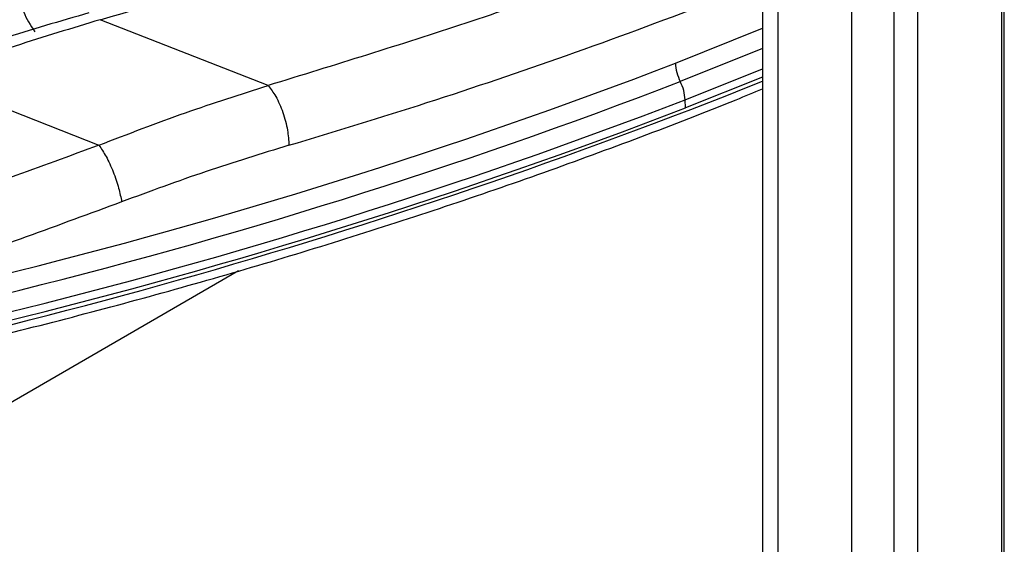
# Model space of a CAD drawing. Header units: millimetres. Extents: x 0 to 420, y 0 to 297.
# Tile 36 of 75: x 151.83 to 160.52, y 121.61 to 126.24. Entities that reach past the tile are written whole.
import ezdxf

# ---------------------------------------------------------------- set-up
doc = ezdxf.new("R2010")
doc.units = ezdxf.units.MM

msp = doc.modelspace()

# ---------------------------------------------------------------- linework, layer by layer
at = {"color": 7, "linetype": 'Continuous', "lineweight": 25}
for p, q in [((159.546, 149.3586), (159.546, 114.9904)), ((159.7594, 114.9393), (159.7594, 149.3259)), ((160.4983, 148.0765), (160.4983, 117.0888)), ((160.5218, 117.1215), (160.5218, 148.1093)), ((159.1763, 118.6195), (159.1763, 147.77)), ((158.3889, 147.4201), (158.3889, 118.0317)), ((158.5258, 117.999), (158.5258, 147.3944)), ((154.0245, 125.6574), (152.5436, 126.2381)), ((151.0069, 125.7293), (152.5314, 125.1316)), ((158.3889, 125.7301), (157.7068, 125.4596)), ((157.7068, 125.4596), (157.7051, 125.5321))]:
    msp.add_line(p, q, dxfattribs=at)
at = {"color": 8, "linetype": 'Continuous', "lineweight": 25}
for p, q in [((157.6195, 125.8548), (158.3889, 126.1629)), ((158.3889, 125.985), (157.6623, 125.692)), ((157.7051, 125.5321), (158.3889, 125.8033)), ((153.7647, 124.0217), (148.999, 121.2705))]:
    msp.add_line(p, q, dxfattribs=at)
at = {"color": 7, "linetype": 'Continuous', "lineweight": 25}
for centre, radius, start, end in [((139.8036, 172.2074), 49.6586, 283.7562, 291.0246), ((158.0109, 125.8707), 0.3917, 182.32637, 207.14731), ((139.8091, 172.1417), 49.7626, 283.7562, 291.0246), ((157.3113, 125.5124), 0.3943, 2.8584, 27.09067), ((139.8146, 172.0787), 49.8665, 283.7562, 291.0246), ((139.8148, 172.0101), 49.8706, 283.7562, 291.0246)]:
    msp.add_arc(centre, radius, start, end, dxfattribs=at)
at = {"color": 8, "linetype": 'Continuous', "lineweight": 25}
msp.add_arc((139.1751, 173.7327), 51.7366, 279.73212, 291.80062, dxfattribs=at)
for points, knots in [([(152.5436, 126.2381), (153.1591, 126.4163), (154.3905, 126.773), (156.1564, 127.3906), (157.493, 127.9011), (158.2114, 128.2259), (158.3889, 128.3062)], [0, 0, 0, 0, 0.300409, 0.600911, 0.901387, 1, 1, 1, 1]), ([(158.3889, 127.188), (158.0801, 127.0612), (157.2321, 126.7129), (155.779, 126.1974), (154.6093, 125.8374), (154.0245, 125.6574)], [0, 0, 0, 0, 0.222579, 0.611322, 1, 1, 1, 1]), ([(154.208, 125.1303), (154.6158, 125.2539), (155.4454, 125.5053), (156.6759, 125.9241), (157.6589, 126.2854), (158.2262, 126.5111), (158.3889, 126.5758)], [0, 0, 0, 0, 0.283111, 0.575903, 0.878376, 1, 1, 1, 1])]:
    msp.add_open_spline(points, degree=3, knots=knots, dxfattribs=at)
at = {"color": 7, "linetype": 'Continuous', "lineweight": 25}
for points, knots in [([(152.0136, 126.7939), (151.9684, 126.7473), (151.8778, 126.6538), (151.8315, 126.4829), (151.8522, 126.3034), (151.9281, 126.1894), (151.9662, 126.1322)], [0, 0, 0, 0, 0.248805, 0.498412, 0.748361, 1, 1, 1, 1]), ([(152.4436, 126.2977), (152.1883, 126.2242), (151.675, 126.0764), (151.1559, 125.8965), (150.8951, 125.8061)], [0, 0, 0, 0, 0.497387, 1, 1, 1, 1]), ([(152.5436, 126.2381), (152.2939, 126.1629), (151.7848, 126.0098), (151.2695, 125.8239), (151.0069, 125.7293)], [0, 0, 0, 0, 0.490542, 1, 1, 1, 1]), ([(152.5314, 125.1316), (152.7869, 125.2299), (153.2872, 125.4223), (153.7822, 125.5802), (154.0245, 125.6574)], [0, 0, 0, 0, 0.510661, 1, 1, 1, 1]), ([(154.0245, 125.6574), (154.0476, 125.6278), (154.0832, 125.5821), (154.1258, 125.4948), (154.1552, 125.4207), (154.1788, 125.3427), (154.2017, 125.2418), (154.2055, 125.1742), (154.208, 125.1303)], [0, 0, 0, 0, 0.2396402, 0.3684784, 0.5, 0.6315216, 0.7603598, 1, 1, 1, 1]), ([(148.8529, 122.8383), (148.9832, 122.863), (149.4261, 122.9471), (150.1742, 123.1061), (151.0977, 123.3151), (152.0145, 123.5403), (152.9238, 123.7804), (153.8243, 124.0356), (154.7149, 124.3056), (155.5944, 124.5904), (156.4623, 124.8893), (157.316, 125.2035), (157.9585, 125.4504), (158.3109, 125.5968), (158.3889, 125.6292)], [0, 0, 0, 0, 0.0383552, 0.1303989, 0.2228886, 0.3157621, 0.4089678, 0.5024623, 0.5962092, 0.6901774, 0.7843405, 0.8786756, 0.9731635, 1, 1, 1, 1]), ([(152.5314, 125.1316), (152.0114, 124.9397), (150.9717, 124.556), (149.3732, 124.0377), (148.2864, 123.7318), (147.7432, 123.579)], [0, 0, 0, 0, 0.3335157, 0.6668709, 1, 1, 1, 1]), ([(152.5314, 125.1316), (152.5526, 125.1), (152.5965, 125.0347), (152.6591, 124.8977), (152.7089, 124.7537), (152.7246, 124.671), (152.7321, 124.6313)], [0, 0, 0, 0, 0.243968, 0.503789, 0.761512, 1, 1, 1, 1]), ([(154.208, 125.1303), (153.9647, 125.0558), (153.4753, 124.9059), (152.9807, 124.7231), (152.7321, 124.6313)], [0, 0, 0, 0, 0.49727, 1, 1, 1, 1]), ([(152.7321, 124.6313), (152.1708, 124.4241), (151.0625, 124.015), (149.9189, 123.6599), (149.3545, 123.4847)], [0, 0, 0, 0, 0.506408, 1, 1, 1, 1])]:
    msp.add_open_spline(points, degree=3, knots=knots, dxfattribs=at)

doc.saveas('drawing.dxf')
